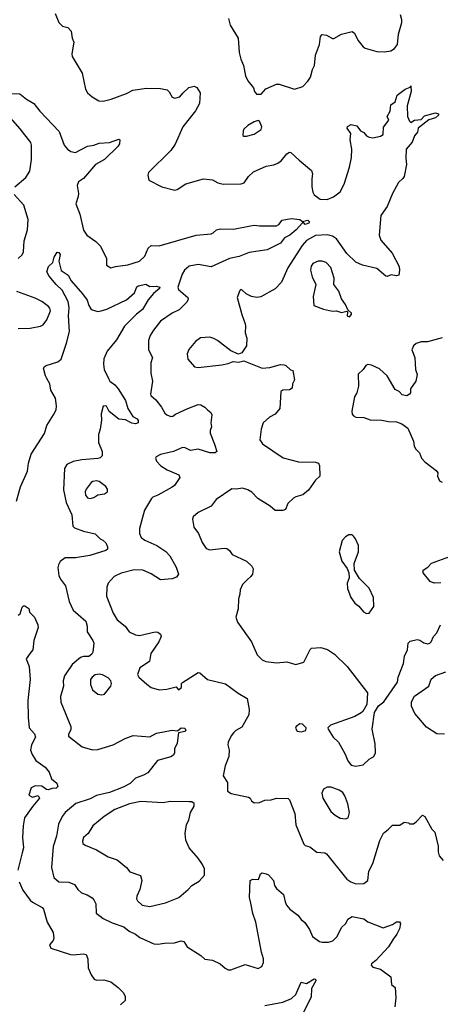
# Model space of a CAD drawing. Extents: x 2143765 to 2212931, y 878955 to 1017455.
# Tile 17 of 256: x 2163466 to 2166692, y 886495 to 894047. Entities that reach past the tile are written whole.
import ezdxf

# ---------------------------------------------------------------- set-up
doc = ezdxf.new("R2010")
doc.units = 0

msp = doc.modelspace()

# ---------------------------------------------------------------- linework, layer by layer
at = {"layer": '0CON20XD'}
for points in [[(2163738, 894095), (2163766, 894025), (2163795, 893996.2), (2163835, 893986.7), (2163859.5, 893959.5), (2163868, 893905), (2163880, 893875), (2163864.5, 893785), (2163867.5, 893765), (2163945, 893637.5), (2163970, 893515), (2163986.1, 893486.1), (2164022.5, 893455), (2164072.5, 893425), (2164105, 893422.5), (2164166.1, 893436.1), (2164285, 893481.2), (2164334, 893506), (2164437.8, 893522.2), (2164545, 893518.5), (2164597.9, 893507.9), (2164613.2, 893493.2), (2164635, 893453.8), (2164655, 893446), (2164693.3, 893455), (2164717.7, 893482.3), (2164762.7, 893527.3), (2164805, 893536.7), (2164825, 893527.5), (2164850, 893485), (2164844, 893405), (2164815, 893348), (2164716.9, 893225), (2164657, 893093), (2164625.6, 893044.4), (2164453.3, 892875), (2164447.5, 892855), (2164457.5, 892815), (2164555, 892763.8), (2164655, 892740), (2164672.5, 892745), (2164741.2, 892788.8), (2164875, 892827.5), (2164945, 892819.4), (2164984.4, 892794.4), (2165025.8, 892784.2), (2165165, 892788), (2165186.2, 892795), (2165221.2, 892845), (2165259.7, 892880.3), (2165355, 892924.4), (2165415, 892933.3), (2165444.6, 892945.4), (2165471.4, 892965), (2165515, 893018), (2165535, 893030), (2165545, 893028.8), (2165608.2, 892968.2), (2165705, 892891.2), (2165711.9, 892865), (2165705.6, 892825), (2165707.1, 892765), (2165713.1, 892725), (2165724.5, 892704.5), (2165770.7, 892670.7), (2165825, 892667.1), (2165872.9, 892687.1), (2165923.6, 892726.4), (2165955, 892786.2), (2165996.5, 892915), (2166010.2, 892989.8), (2166012.9, 893055), (2165999.6, 893125), (2166004.4, 893175), (2165978.1, 893215), (2165981.2, 893228.8), (2166007.6, 893242.4), (2166052.4, 893232.4), (2166080, 893195), (2166105, 893181.2), (2166125, 893156.2), (2166145, 893146), (2166175, 893140.8), (2166234.3, 893154.3), (2166253.8, 893165), (2166257, 893223), (2166296.2, 893275), (2166283.3, 893305), (2166306.2, 893345), (2166312.5, 893395), (2166345, 893416.7), (2166361.7, 893468.3), (2166423.3, 893515), (2166460, 893530), (2166465, 893540), (2166467.8, 893495), (2166437.8, 893385), (2166440.8, 893305), (2166455, 893267.5), (2166465, 893257.5), (2166495, 893276.2), (2166545, 893281.2), (2166571.2, 893308.8), (2166655, 893332), (2166677.5, 893325), (2166678.8, 893315), (2166655.8, 893295), (2166605, 893279.1), (2166521.2, 893215), (2166515.8, 893185), (2166493.9, 893156.1), (2166475, 893108), (2166430.6, 893055), (2166426.2, 892985), (2166432.2, 892935), (2166415.3, 892845), (2166405, 892828.5), (2166371, 892799), (2166324, 892714), (2166285, 892612.9), (2166236, 892545), (2166222.5, 892395), (2166235, 892356.7), (2166323.3, 892255), (2166376.2, 892155), (2166380, 892125), (2166373, 892087), (2166355, 892083.3), (2166315, 892088.8), (2166285, 892076.7), (2166275, 892078.8), (2166205, 892139.2), (2166095.7, 892164.3), (2166045, 892188.2), (2165975, 892254.6), (2165895, 892366.8), (2165865, 892387.5), (2165825, 892395.8), (2165735, 892392.7), (2165665, 892354.5), (2165632.3, 892315), (2165523.6, 892143.6), (2165475, 892033.8), (2165426.3, 891983.7), (2165315, 891920), (2165285, 891916), (2165242.7, 891922.7), (2165202.5, 891945), (2165170, 891975), (2165163, 891977), (2165155, 891970), (2165133.8, 891915), (2165168.6, 891785), (2165194, 891715), (2165198, 891695), (2165194, 891645), (2165208, 891605), (2165205.8, 891544.2), (2165168.3, 891491.7), (2165145, 891482.5), (2165086.4, 891506.4), (2164984, 891585), (2164955, 891602.2), (2164925, 891610.6), (2164853, 891607), (2164815, 891578.8), (2164762.4, 891517.6), (2164751.4, 891485), (2164754.2, 891444.2), (2164806.2, 891385), (2164835, 891378.5), (2165015, 891400.8), (2165065, 891410), (2165103.6, 891426.4), (2165145, 891420), (2165185, 891430), (2165325, 891374.3), (2165385, 891378.6), (2165465, 891402), (2165495, 891398.8), (2165507.5, 891395), (2165541.7, 891361.7), (2165560, 891355), (2165572.5, 891285), (2165557.5, 891255), (2165555, 891220), (2165535, 891207.5), (2165485, 891206.2), (2165467.5, 891195), (2165460, 891065), (2165425, 891021.2), (2165382.1, 890997.9), (2165334.2, 890955), (2165317.5, 890905), (2165308, 890825), (2165328.8, 890795), (2165485.7, 890685.7), (2165605, 890656.4), (2165733.9, 890653.9), (2165756.7, 890645), (2165766.2, 890625), (2165768, 890545), (2165735.8, 890514.2), (2165680.5, 890439.5)], [(2165066.2, 894055), (2165081.2, 894005), (2165142.5, 893905), (2165148, 893795), (2165160.8, 893745), (2165182.5, 893695), (2165198, 893615), (2165215, 893576.7), (2165258.8, 893525), (2165266.2, 893495), (2165282.5, 893475), (2165317.5, 893475), (2165354.3, 893515.7), (2165435, 893552.9), (2165455, 893552.9), (2165573, 893513), (2165636.2, 893535), (2165676.7, 893575), (2165696, 893605), (2165710.8, 893665), (2165727.1, 893695), (2165735.8, 893774.2), (2165764.1, 893855.9), (2165771.7, 893918.3), (2165785, 893932), (2165818.3, 893928.3), (2165865, 893902.5), (2165875, 893902.5), (2165935, 893936.2), (2166015, 893956.7), (2166034.3, 893944.3), (2166059.1, 893889.1), (2166099.1, 893839.1), (2166115, 893828), (2166205, 893804), (2166265, 893801.2), (2166311.7, 893808.3), (2166340, 893825), (2166364.2, 893855.8), (2166371.2, 893935), (2166396, 894025), (2166398, 894045), (2166387.5, 894085)], [(2163395, 893480.8), (2163467.7, 893477.7), (2163517.7, 893437.7), (2163575, 893403.3), (2163620, 893345), (2163768.3, 893188.3), (2163808, 893085), (2163831.2, 893055), (2163857.5, 893035), (2163895, 893029.2), (2163985, 893075.8), (2164035, 893084), (2164075, 893100), (2164155, 893105.6), (2164225, 893131.2), (2164233.3, 893125), (2164231.5, 893095), (2164218.9, 893075), (2164115.5, 892974.5), (2164047.3, 892935), (2163955, 892830), (2163917.4, 892802.6), (2163906.9, 892775), (2163917.5, 892715), (2163915, 892690), (2163897.5, 892635), (2163928, 892555), (2163955, 892432.5), (2163981.2, 892395), (2164048.8, 892345), (2164085, 892308.8), (2164131.2, 892215), (2164132.5, 892165), (2164163.8, 892143.8), (2164200, 892155), (2164295, 892167.5), (2164385, 892195.7), (2164425, 892234), (2164451.4, 892295), (2164474.6, 892315.4), (2164535, 892312.1), (2164820, 892395), (2164934.5, 892405.5), (2164948.9, 892411.1), (2164975, 892436), (2165005, 892444), (2165105, 892439.4), (2165235, 892466), (2165265, 892472), (2165305, 892466.2), (2165435, 892466.7), (2165453.9, 892476.1), (2165480, 892510), (2165547, 892523), (2165614.2, 892514.2), (2165635, 892500), (2165675, 892509.2), (2165687.3, 892497.3), (2165683.8, 892485), (2165656.4, 892476.4), (2165645, 892490), (2165635, 892490), (2165587.5, 892435), (2165538, 892395), (2165495.7, 892374.2), (2165465, 892332.4), (2165365, 892282.2), (2165225, 892260.8), (2165148.2, 892231.8), (2165075, 892215.6), (2164935, 892151.5), (2164835, 892168.4), (2164765, 892156.4), (2164730, 892125), (2164712.5, 892095), (2164678, 891995), (2164683, 891977), (2164755.4, 891915.4), (2164757.6, 891902.4), (2164748.6, 891881.4), (2164688.1, 891821.9), (2164634, 891795), (2164546.4, 891733.6), (2164490.8, 891665), (2164467.1, 891625), (2164454.3, 891585), (2164454.4, 891514.4), (2164484, 891455), (2164472.5, 891415), (2164472.5, 891335), (2164484.3, 891275), (2164468, 891175), (2164471.2, 891165), (2164510.2, 891130.2), (2164553.1, 891075), (2164579.8, 891029.8), (2164595, 891015.8), (2164625, 891002.9), (2164640, 891005), (2164659.7, 891020.3), (2164755, 891065.6), (2164834.4, 891095.6), (2164855, 891094), (2164885, 891076.2), (2164905, 891053.3), (2164932.5, 891035), (2164940, 891015), (2164932.5, 890955), (2164936.7, 890925), (2164926.2, 890895), (2164926.2, 890875), (2164959.2, 890790.8), (2164978.8, 890735), (2164964.4, 890725.6), (2164925, 890724.6), (2164835, 890752.3), (2164775, 890741.8), (2164735, 890762.9), (2164715, 890764.5), (2164644.6, 890735.4), (2164545, 890710.8), (2164512.5, 890695), (2164506.7, 890685), (2164515, 890660), (2164548.8, 890625), (2164596.2, 890595), (2164687.5, 890555), (2164693.3, 890535), (2164652.5, 890475), (2164635, 890461.2), (2164525, 890399.2), (2164486.7, 890385), (2164475.7, 890374.3), (2164422, 890285), (2164385.6, 890145), (2164384.3, 890105), (2164396.6, 890076.6), (2164424.6, 890054.6), (2164518, 890015), (2164587.6, 889967.6), (2164616.9, 889935), (2164665, 889848), (2164684, 889795), (2164668.5, 889771.5), (2164635, 889758.1), (2164545, 889751.1), (2164475, 889797.1), (2164410, 889825), (2164345, 889828.1), (2164245, 889802.9), (2164189.2, 889775), (2164145.6, 889725), (2164133.3, 889695), (2164130.8, 889625), (2164182.5, 889495), (2164214.4, 889445), (2164274.3, 889395), (2164305, 889352.5), (2164355, 889330), (2164384.5, 889324.5), (2164505, 889351.2), (2164525, 889350), (2164546.7, 889335), (2164550, 889315), (2164534.2, 889275.8), (2164471.2, 889185), (2164461.2, 889125), (2164387.5, 889075), (2164370, 889025), (2164380, 889005), (2164440.5, 888950.5), (2164475, 888926), (2164535, 888905.7), (2164595, 888912.3), (2164665, 888930), (2164685, 888907.5), (2164706.7, 888925), (2164707.5, 888955), (2164715, 888962.5), (2164835, 889040), (2164846.8, 889036.8), (2164906.4, 888986.4), (2165045, 888954.2), (2165142.6, 888882.6), (2165211.4, 888841.4), (2165226.9, 888755), (2165224.5, 888715.5), (2165169.3, 888620.7), (2165123.7, 888596.3), (2165105, 888577.5), (2165087.5, 888555), (2165064.4, 888505), (2165061.9, 888485), (2165073, 888443), (2165071.1, 888395), (2165042.9, 888322.9), (2165027, 888247), (2165059.4, 888195), (2165060.5, 888130.5), (2165088.8, 888111.2), (2165220, 888085), (2165232.5, 888075), (2165242.5, 888055), (2165265, 888040), (2165305, 888042), (2165345, 888060.8), (2165395, 888062.5), (2165435, 888075.8), (2165525, 888073.3), (2165535, 888062.5), (2165575, 887957.5), (2165585, 887872.5), (2165645, 887724), (2165655, 887714.3), (2165692.1, 887702.1), (2165745, 887662), (2165805, 887658), (2165819.1, 887649.1), (2165975.7, 887455.7), (2166004.4, 887434.4), (2166045, 887418.6), (2166105, 887420.8), (2166135.7, 887444.3), (2166142.5, 887515), (2166174.1, 887575.9), (2166228.3, 887751.7), (2166255, 887807.5), (2166295, 887837.5), (2166325, 887870), (2166381.7, 887868.3), (2166415, 887892.5), (2166447, 887887), (2166455, 887880), (2166485, 887880), (2166506.4, 887893.6), (2166556.4, 887946.4), (2166573.3, 887935), (2166627.7, 887837.7), (2166650, 887815), (2166676.7, 887706.7), (2166674.4, 887664.4), (2166682, 887635), (2166715, 887597.5)], [(2163429.2, 892765), (2163512.6, 892837.4), (2163543.4, 892885), (2163556.9, 892975), (2163556.2, 893085), (2163550.9, 893105), (2163470.3, 893210.3), (2163394.3, 893294.3)], [(2165185, 893152.5), (2165205, 893153.8), (2165265, 893168.8), (2165316.7, 893205), (2165323.3, 893225), (2165305, 893267.5), (2165295, 893272.5), (2165265, 893263.3), (2165215.9, 893234.1), (2165185, 893206.7), (2165178.8, 893195), (2165178.3, 893158.3), (2165185, 893152.5)], [(2163455, 892216.2), (2163485, 892244), (2163494.5, 892265.5), (2163500.5, 892349.5), (2163525.4, 892434.6), (2163530, 892515), (2163497.1, 892625), (2163424.2, 892705)], [(2163440, 890355), (2163471.1, 890465), (2163525, 890583.3), (2163532.1, 890645), (2163555, 890714), (2163655, 890873.3), (2163673.1, 890935), (2163725.5, 891015), (2163744.6, 891055.4), (2163747.9, 891085), (2163740, 891145), (2163705.7, 891205), (2163696.9, 891255), (2163674, 891295), (2163662.5, 891315), (2163647.5, 891375), (2163652.5, 891385), (2163670, 891395), (2163757.3, 891422.7), (2163785, 891443.3), (2163825.4, 891565), (2163847.7, 891655), (2163841.2, 891775), (2163844.1, 891835.9), (2163836.5, 891886.5), (2163792.2, 891972.2), (2163745.3, 892015.3), (2163690.7, 892080.7), (2163674.2, 892114.2), (2163686.8, 892153.2), (2163720, 892185), (2163731.2, 892225), (2163752.5, 892265), (2163765, 892261.2), (2163775.5, 892245), (2163765.6, 892195), (2163783.2, 892123.2), (2163836.6, 892086.6), (2163860, 892045), (2163946.9, 891945), (2163984.2, 891895), (2163996.2, 891855), (2164015, 891823.3), (2164065, 891807.5), (2164090, 891815), (2164135, 891827.5), (2164285, 891897.5), (2164347, 891953), (2164365, 891997.5), (2164374.1, 892005.9), (2164432.3, 892017.7), (2164465, 892000), (2164514.2, 892004.2), (2164540, 891995), (2164538.8, 891985), (2164492.4, 891947.6), (2164452, 891898), (2164407.5, 891825), (2164361.4, 891788.6), (2164270, 891695), (2164209, 891591), (2164137.5, 891505), (2164111.9, 891445), (2164107.8, 891405), (2164114.5, 891364.5), (2164145.7, 891295), (2164157.5, 891275), (2164195.3, 891245.3), (2164220.6, 891215), (2164277.5, 891125), (2164295.6, 891065), (2164334.6, 891004.6), (2164365.8, 890985), (2164375, 890972.5), (2164375.7, 890954.3), (2164355, 890947.5), (2164325, 890953.1), (2164277.5, 890977.5), (2164225, 890983.1), (2164152, 891042), (2164131.7, 891081.7), (2164125, 891086.2), (2164105, 891082.5), (2164090.8, 891025), (2164092.5, 890975), (2164083.6, 890906.4), (2164070, 890865), (2164071.2, 890805), (2164099.4, 890735), (2164098.7, 890701.3), (2164082.9, 890687.1), (2164065, 890681.2), (2163942.2, 890672.2), (2163875, 890659.3), (2163826.4, 890635), (2163810.3, 890605), (2163801.7, 890441.7), (2163822.1, 890345), (2163865, 890250), (2163872.1, 890162.1), (2163885, 890149.2), (2163955, 890124), (2164045, 890103.3), (2164083.3, 890065), (2164104.1, 890054.1), (2164126.2, 890035), (2164139.2, 890005), (2164140, 889985), (2164127.5, 889975), (2164003.2, 889936.8), (2163895, 889918.9), (2163815, 889918.1), (2163775, 889890), (2163762.5, 889865), (2163759.3, 889845), (2163766.5, 889785), (2163779.4, 889755), (2163817.5, 889705), (2163844, 889585), (2163877, 889517), (2163973.2, 889433.2), (2163983.1, 889395), (2163982.6, 889352.6), (2164026.7, 889285), (2164033.5, 889265), (2164027.5, 889195), (2164020.3, 889179.7), (2163995, 889162.5), (2163955, 889162.5), (2163932.5, 889155), (2163869, 889101), (2163809.5, 889015), (2163800, 888975), (2163800.6, 888935), (2163777.8, 888855), (2163781.1, 888811.1), (2163857.1, 888625), (2163857, 888603), (2163838.8, 888565), (2163841.2, 888551.2), (2163945, 888470), (2164025, 888445.5), (2164065, 888450.3), (2164182.5, 888485), (2164275, 888534.4), (2164335, 888555.7), (2164465, 888547.5), (2164515, 888574.2), (2164635, 888597.1), (2164676.4, 888593.6), (2164705, 888615.7), (2164732.7, 888612.7), (2164738.8, 888595), (2164731.7, 888588.3), (2164683.8, 888576.2), (2164672.5, 888497.5), (2164654.2, 888455), (2164654, 888425), (2164645, 888406.7), (2164625, 888394), (2164523.8, 888365), (2164448.7, 888271.3), (2164415, 888252.5), (2164355, 888230), (2164312.5, 888187.5), (2164259.9, 888160.1), (2164155, 888118.3), (2164055, 888095.4), (2164005, 888070.9), (2163895.8, 888035), (2163815.5, 887965), (2163792.2, 887935), (2163763, 887877), (2163747.3, 887785), (2163721.2, 887705), (2163709.7, 887545), (2163727.7, 887467.7), (2163765, 887434.6), (2163842.1, 887432.1), (2163885, 887414), (2163912, 887375), (2163940.9, 887350.9), (2163984.3, 887334.3), (2164021.3, 887311.3), (2164035.5, 887295.5), (2164048.6, 887265), (2164051.4, 887195), (2164082.1, 887172.1), (2164105, 887154.3), (2164175, 887120), (2164265, 887090), (2164305, 887057.1), (2164355, 887032.9), (2164387.3, 887007.3), (2164495, 886960), (2164525, 886955.8), (2164576.1, 886963.9), (2164654.1, 886965.9), (2164705, 886981.4), (2164725, 886978), (2164750, 886935), (2164855, 886870), (2164885, 886840), (2164945, 886833.3), (2165002.5, 886805), (2165041.7, 886771.7), (2165065, 886760), (2165085, 886760), (2165195, 886800), (2165295, 886770), (2165322.5, 886785), (2165336.7, 886815), (2165336, 886845), (2165320, 886895), (2165277.1, 887125), (2165255, 887192.5), (2165238.3, 887271.7), (2165227.5, 887315), (2165233.8, 887445), (2165255, 887453.8), (2165297, 887453), (2165312.5, 887495), (2165325, 887502.5), (2165356.4, 887496.4), (2165375, 887487.5), (2165413.6, 887443.6), (2165421.2, 887405), (2165434.2, 887384.2), (2165488.3, 887338.3), (2165500.7, 887280.7), (2165513.3, 887255), (2165538.8, 887225), (2165599.7, 887179.7), (2165624.3, 887144.3), (2165651.7, 887121.7), (2165689.3, 887069.3), (2165712, 887015), (2165765, 886978), (2165785, 886971.4), (2165835, 886972.2), (2165867.6, 886982.4), (2165900.8, 887015), (2165935, 887083.8), (2165966.2, 887115), (2165982.7, 887147.3), (2166015, 887168.8), (2166105, 887150), (2166137, 887127), (2166252.7, 887082.7), (2166325, 887108.1), (2166355, 887126.9), (2166378.3, 887128.3), (2166386.9, 887115), (2166377.9, 887075), (2166358, 887032), (2166330.8, 886995), (2166293.8, 886935), (2166198.3, 886831.7), (2166165, 886806.7), (2166161.2, 886795), (2166175, 886780), (2166232.5, 886765), (2166312.5, 886705), (2166317.5, 886647.5), (2166346.7, 886625), (2166350, 886545), (2166343.8, 886475)], [(2165995, 891767.5), (2166010, 891785), (2166010, 891795), (2165982.5, 891822.5), (2165965, 891862.5), (2165933.8, 891905), (2165913.8, 891965), (2165876, 892015), (2165878, 892065), (2165851.4, 892145), (2165815.4, 892185.4), (2165785, 892195.7), (2165755, 892194.3), (2165715, 892175.6), (2165702.4, 892157.6), (2165696.2, 892125), (2165707.9, 892075), (2165736, 892015), (2165716, 891925), (2165722.5, 891855), (2165795, 891826.2), (2165865, 891810), (2165895, 891813.3), (2165935, 891800), (2165975, 891810), (2165980, 891805), (2165977.5, 891775), (2165995, 891767.5)], [(2163455, 891678), (2163545, 891680), (2163626.2, 891695), (2163645, 891707.5), (2163674.5, 891745.5), (2163702.2, 891815), (2163697.8, 891835), (2163686.7, 891846.7), (2163636.2, 891885), (2163585, 891910.6), (2163445, 891961.9)], [(2166705.9, 891605.9), (2166592.7, 891577.3), (2166545, 891575.7), (2166506.8, 891563.2), (2166486, 891545), (2166472.9, 891515), (2166495.8, 891455), (2166502, 891365), (2166513.8, 891325), (2166503.8, 891275), (2166463.3, 891215), (2166462.5, 891185), (2166455.9, 891174.1), (2166435, 891162.5), (2166398.8, 891168.8), (2166376.1, 891196.1), (2166345, 891210), (2166284.3, 891314.3), (2166225, 891370), (2166165, 891396.2), (2166135, 891401.2), (2166120, 891395), (2166101.2, 891365), (2166062.3, 891327.7), (2166064, 891235), (2166051.2, 891185), (2166032.5, 891155), (2166013.8, 891045), (2166015, 891020), (2166025, 891007.5), (2166045, 890997.5), (2166105, 890996.2), (2166155, 890976.7), (2166243.6, 890976.4), (2166295, 890964), (2166355, 890963.3), (2166397, 890947), (2166442.5, 890915), (2166486, 890815), (2166490.8, 890775), (2166503.1, 890753.1), (2166532.5, 890725), (2166547.5, 890685), (2166572.5, 890655), (2166659.3, 890589.3), (2166671.7, 890571.7), (2166670, 890545), (2166685, 890510), (2166705, 890500)], [(2164005, 890375.6), (2164035, 890383.3), (2164065, 890401.4), (2164115, 890410), (2164138.8, 890425), (2164138.8, 890445), (2164127.6, 890467.6), (2164075, 890504), (2164055, 890510), (2164027.5, 890505), (2164015, 890496.2), (2163975.8, 890445), (2163968.6, 890425), (2163970.3, 890400.3), (2163985, 890380), (2164005, 890375.6)], [(2165680.5, 890439.5), (2165638.3, 890401.7), (2165585, 890388), (2165565, 890376.2), (2165523.3, 890335), (2165505, 890290), (2165483, 890283), (2165435, 890282.5), (2165425, 890283.3), (2165387.5, 890315), (2165292, 890375), (2165245, 890422.2), (2165215, 890441.9), (2165175, 890454.4), (2165125, 890445.7), (2165092.1, 890447.9), (2164973.8, 890366.2), (2164935, 890316), (2164835, 890265.8), (2164795.9, 890234.1), (2164791.2, 890215), (2164802.5, 890155), (2164837.1, 890105), (2164865.7, 890035.7), (2164895, 889990), (2164925, 889980), (2165035, 889993.3), (2165055, 889990), (2165075, 889976.7), (2165095.9, 889945.9), (2165205, 889894.2), (2165246.2, 889855), (2165257.5, 889835), (2165252, 889795), (2165238.8, 889775), (2165209.3, 889750.7), (2165174, 889715), (2165157.5, 889675), (2165155, 889640), (2165143.8, 889605), (2165140.7, 889529.3), (2165124.3, 889464.3), (2165137.5, 889425), (2165244.4, 889275), (2165288, 889175), (2165325, 889136), (2165354.4, 889124.4), (2165435, 889113.1), (2165515, 889121.4), (2165585, 889102.5), (2165645, 889120), (2165694.3, 889215.7), (2165705, 889226), (2165775, 889230.6), (2165827.4, 889217.4), (2165879.3, 889179.3), (2165976.7, 889085), (2166133.3, 888885), (2166128.8, 888795), (2166098.3, 888741.7), (2166085, 888730), (2166035, 888701.2), (2165850, 888635), (2165830, 888615), (2165832.5, 888605), (2165870, 888545), (2165911.2, 888505), (2165962.7, 888412.7), (2165983, 888363), (2166009.3, 888329.3), (2166045, 888321.2), (2166099.5, 888330.5), (2166145, 888374), (2166182, 888395), (2166193.9, 888423.9), (2166191.7, 888491.7), (2166170, 888605), (2166186.1, 888733.9), (2166217, 888783), (2166257.5, 888815), (2166363.8, 888965), (2166369.2, 889005), (2166410.7, 889109.3), (2166417.1, 889165), (2166440, 889215), (2166446, 889265), (2166460.5, 889279.5), (2166515, 889294), (2166535, 889288), (2166565, 889267.5), (2166595, 889260), (2166612.5, 889265), (2166621.2, 889275), (2166638.8, 889315), (2166666, 889345), (2166694.2, 889405.8)], [(2166125, 889491.2), (2166145, 889493.8), (2166182, 889545), (2166178.6, 889615), (2166145.8, 889685.8), (2166071.2, 889761.2), (2166032.5, 889825), (2166030, 889875), (2166063.8, 889965), (2166063.3, 890015), (2166041.2, 890065), (2166025, 890086.7), (2166015, 890096), (2165990, 890095), (2165965, 890080), (2165938.8, 890051.2), (2165916, 889965), (2165936.2, 889895), (2165977.5, 889837.5), (2165990, 889805), (2165993, 889767), (2165977.5, 889725), (2165980, 889685), (2166006.7, 889615), (2166035, 889572.5), (2166067.7, 889547.7), (2166102.5, 889505), (2166125, 889491.2)], [(2166695, 889727.5), (2166645, 889726.2), (2166615, 889736.7), (2166560, 889805), (2166560, 889825), (2166595, 889846.7), (2166625, 889878), (2166765, 889930.6)], [(2163455, 889480), (2163470, 889490), (2163485, 889540), (2163495, 889550), (2163505, 889550), (2163535, 889530), (2163541.7, 889501.7), (2163580, 889465), (2163605.7, 889405.7), (2163608, 889385), (2163573.8, 889285), (2163565.6, 889215), (2163545, 889188.6), (2163515.6, 889145), (2163538.1, 889085), (2163545.4, 888985), (2163529.4, 888825), (2163531.4, 888695), (2163539.2, 888615), (2163578.7, 888568.7), (2163585.7, 888545), (2163557.1, 888485), (2163548.2, 888445), (2163561.1, 888411.1), (2163590.6, 888365), (2163660, 888315), (2163691.2, 888275), (2163710, 888225), (2163750.5, 888190.5), (2163758.8, 888165), (2163745, 888152), (2163715, 888150.8), (2163685, 888141.2), (2163672, 888142), (2163635, 888168.8), (2163585, 888170), (2163552.5, 888155), (2163535, 888100), (2163565, 888082.5), (2163607.5, 888097.5), (2163618.8, 888075), (2163567.1, 888015), (2163502.5, 887925), (2163492.9, 887865), (2163487.9, 887775), (2163493.8, 887695), (2163485.6, 887655.6), (2163450.8, 887525)], [(2164095, 888868.1), (2164115, 888872.5), (2164165.8, 888935), (2164169.2, 888955), (2164164.2, 888975), (2164145, 888998.6), (2164100.9, 889020.9), (2164075, 889027.1), (2164045, 889021.1), (2164021.5, 889005), (2164008.8, 888985), (2164009.1, 888949.1), (2164025, 888906.2), (2164065, 888874.5), (2164095, 888868.1)], [(2166725, 888566.2), (2166665, 888569.2), (2166585, 888620.9), (2166495.9, 888725.9), (2166471.9, 888781.9), (2166471.8, 888815), (2166495, 888857.5), (2166603.8, 888935), (2166622.4, 888987.6), (2166655, 889018.1), (2166735, 889046.2)], [(2165625, 888583.8), (2165660, 888595), (2165662.5, 888615), (2165635, 888643.3), (2165615, 888646), (2165586.2, 888625), (2165582.3, 888612.3), (2165595, 888591.2), (2165625, 888583.8)], [(2165965, 887916.7), (2165985, 887924.3), (2165994.5, 887965), (2165982.4, 888032.4), (2165960.8, 888095), (2165945, 888118.8), (2165915, 888138), (2165855, 888160.8), (2165825, 888160), (2165795.5, 888144.5), (2165782.2, 888115), (2165791.5, 888075), (2165852.5, 887975), (2165885, 887946.2), (2165925, 887923.8), (2165965, 887916.7)], [(2164465, 887244.5), (2164585, 887272.7), (2164687, 887313), (2164758.8, 887375), (2164785, 887406.2), (2164841.2, 887438.8), (2164883.3, 887485), (2164883.8, 887535), (2164867.7, 887567.7), (2164835, 887616.7), (2164766.2, 887695), (2164740, 887755), (2164734, 887805), (2164746.2, 887875), (2164762.3, 887907.7), (2164776.2, 887965), (2164803.3, 888015), (2164803.3, 888035), (2164787.3, 888047.3), (2164765, 888049.2), (2164619.3, 888050.7), (2164565, 888040.5), (2164395, 888051.5), (2164307.1, 888032.9), (2164195, 887990), (2164114.2, 887935), (2164027.4, 887862.6), (2163990.8, 887805), (2163956.2, 887775), (2163946.2, 887745), (2163949.3, 887729.3), (2163967.5, 887715), (2164055, 887680), (2164145, 887625.6), (2164213.1, 887603.1), (2164283.8, 887545), (2164311.2, 887511.2), (2164391.7, 887481.7), (2164403.8, 887445), (2164388.1, 887375), (2164364.3, 887325), (2164362.5, 887305), (2164369.7, 887289.7), (2164405, 887255.7), (2164465, 887244.5)], [(2163460.6, 887435), (2163490.2, 887370.2), (2163545.6, 887295), (2163565, 887278.1), (2163637.5, 887237.5), (2163647.5, 887225), (2163675.7, 887125), (2163722, 887045), (2163728.3, 887001.7), (2163723.3, 886985), (2163695, 886950), (2163703.3, 886925), (2163855, 886877.5), (2163875, 886874.2), (2163955, 886882.5), (2163975, 886877.5), (2163988.8, 886845), (2163991.2, 886775), (2164015, 886721.2), (2164037.9, 886687.9), (2164055, 886680.6), (2164111.7, 886681.7), (2164165, 886668.1), (2164220.8, 886625), (2164258.8, 886585), (2164275, 886557.5), (2164275.6, 886524.4), (2164238.3, 886491.7)], [(2165345, 886485.8), (2165485, 886510.6), (2165551.3, 886538.7), (2165585, 886570), (2165624.5, 886665.5), (2165665, 886655.7), (2165725, 886689.2), (2165735, 886687.5), (2165735.9, 886675.9), (2165704.5, 886615), (2165700.2, 886549.8), (2165627.1, 886405)]]:
    msp.add_lwpolyline(points, dxfattribs=at)

doc.saveas('drawing.dxf')
